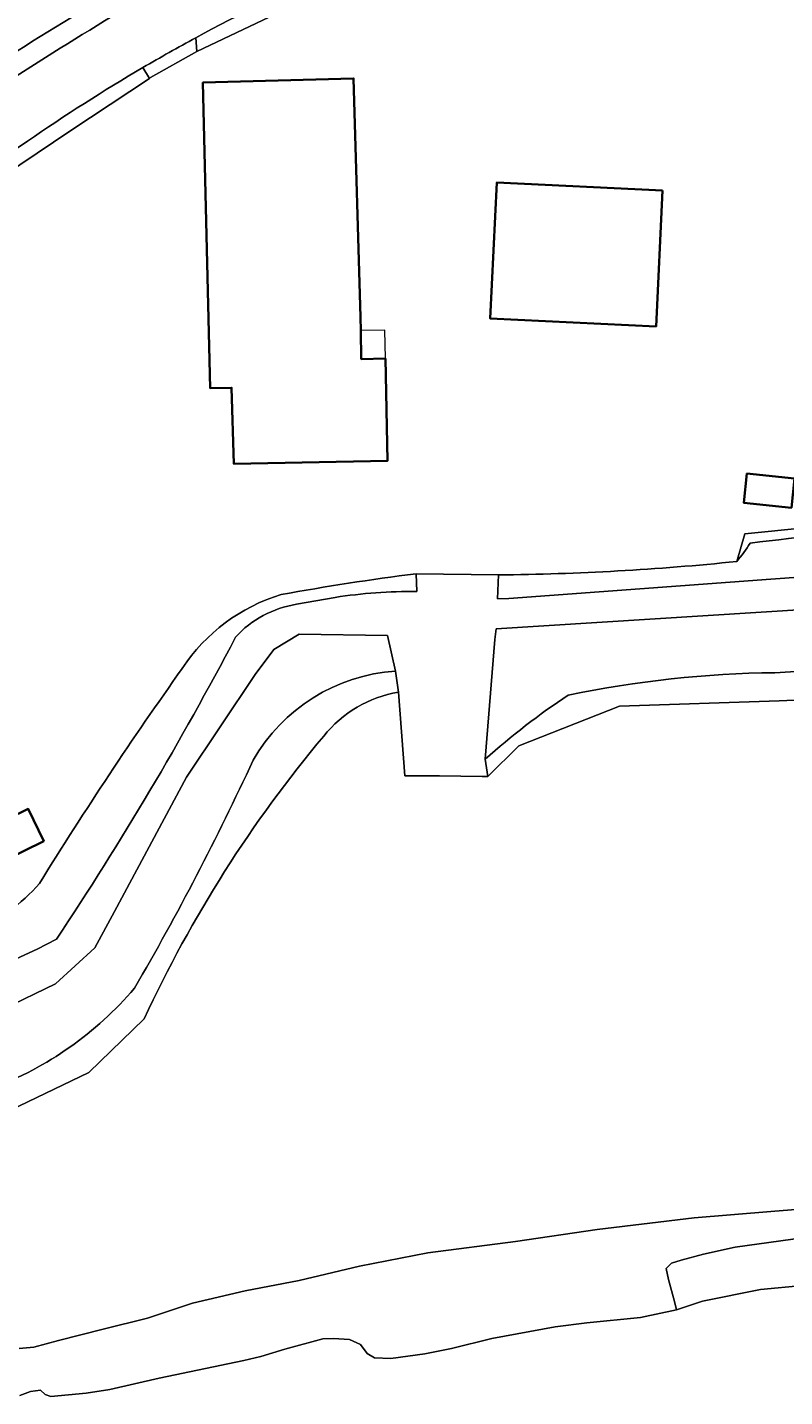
# Model space of a CAD drawing. Header units: metres. Extents: x 200176 to 205485, y 394066 to 399855.
# Tile 154 of 230: x 204219 to 204292, y 395743 to 395875. Entities that reach past the tile are written whole.
import ezdxf
from ezdxf.enums import TextEntityAlignment as Align

# ---------------------------------------------------------------- set-up
doc = ezdxf.new("R2010")
doc.units = ezdxf.units.M
for name, color, linetype, lineweight in [('B-WE-GR-GRAS-GV', 60, 'Continuous', 13), ('B-WE-GR-GROENVOORZIENING-GV', 80, 'Continuous', 18), ('B-WE-GW-TALUD_KRUIN-G', 90, 'Continuous', 18), ('B-WE-IE-TERREINAFSCHEIDING_KUNSTMATIG_HEKWERK-G', 20, 'IE-TERREINAFSCHEIDING-KUNSTMATIG', 18), ('B-WE-OG-BEBOUWING-GV', 7, 'Continuous', 35), ('B-WE-OG-BEBOUWING-T18', 10, 'Continuous', 18), ('B-WE-OG-BEBOUWING_LUIFEL-GV', 7, 'Continuous', 18), ('B-WE-OG-BEBOUWING_SCHUUR-GV', 7, 'Continuous', 35), ('B-WE-OG-TERREIN_CULTUURSCHEIDING-GV', 7, 'Continuous', 18), ('B-WE-OG-TERREIN_ERF-GV', 7, 'Continuous', 18), ('B-WE-OG-WATER-GV', 130, 'Continuous', 18), ('B-WE-OG-WEG-GV', 7, 'Continuous', 18), ('B-WE-VH-GOOT-G', 170, 'Continuous', 18), ('B-WE-VH-VERHARDING_ASFALT-GV', 252, 'Continuous', 18), ('B-WE-VH-VERHARDING_BETONSTRAATSTEEN-GV', 252, 'Continuous', 18), ('B-WE-VH-VERHARDING_OPEN-GV', 252, 'Continuous', 18), ('B-WE-VH-VERHARDING_TEGEL-GV', 252, 'Continuous', 18)]:
    doc.layers.add(name, color=color, linetype=linetype, lineweight=lineweight)
doc.styles.add('NLCS-ISO-M20-T18', font='NLCS-ISO.ttf', dxfattribs={"height": 0.036})
doc.linetypes.add('IE-TERREINAFSCHEIDING-KUNSTMATIG', pattern='A,4,[82,NLCS.shx,S=0.75,R=90,X=0,Y=0],4,-2', length=10)

msp = doc.modelspace()

# ---------------------------------------------------------------- linework, layer by layer
at = {"layer": 'B-WE-GR-GRAS-GV', "flags": 128}
for points in [[(204377.128, 395830.295), (204377.11, 395830.292), (204357.883, 395827.536), (204357.825, 395827.531), (204326.525, 395824.804), (204290.958, 395822.215), (204265.731, 395820.379), (204264.661, 395820.337), (204264.758, 395822.641), (204256.811, 395822.754), (204256.886, 395821.043)], [(204259.084, 395803.264), (204263.187, 395803.231), (204263.726, 395803.231), (204263.477, 395804.875), (204264.395, 395816.418), (204264.538, 395817.437), (204324.713, 395821.234), (204358.491, 395823.931), (204358.553, 395823.936), (204377.736, 395826.917), (204377.753, 395826.92)], [(204249.02, 395820.471), (204245.301, 395819.802)], [(204324.713, 395821.234), (204264.538, 395817.437), (204264.395, 395816.418), (204263.477, 395804.875)], [(204159.292, 395799.691), (204161.669, 395795.859), (204174.244, 395777.204), (204175.985, 395775.024), (204178.171, 395773.468), (204180.553, 395772.077), (204183.947, 395771.059), (204188.139, 395771.122), (204198.432, 395773.951), (204211.986, 395778.36), (204222.096, 395783.236), (204225.905, 395786.71), (204227.775, 395790.202), (204234.715, 395803.165), (204241.338, 395813.039), (204243.138, 395815.451), (204245.574, 395816.937), (204254.072, 395816.812), (204254.828, 395813.363), (204255.116, 395811.351), (204255.743, 395803.264), (204259.084, 395803.264)], [(204254.828, 395813.363), (204254.072, 395816.812), (204245.574, 395816.937), (204243.138, 395815.451), (204241.338, 395813.039), (204234.715, 395803.165), (204227.775, 395790.202), (204225.905, 395786.71), (204222.096, 395783.236), (204211.986, 395778.36), (204198.432, 395773.951), (204188.139, 395771.122)], [(204314.336, 395811.495), (204291.778, 395810.512), (204276.383, 395809.976), (204266.698, 395806.154), (204263.726, 395803.231), (204263.187, 395803.231), (204259.084, 395803.264), (204255.743, 395803.264), (204255.116, 395811.351)], [(204222.204, 395787.54), (204220.346, 395786.597), (204204.124, 395779.138), (204185.519, 395773.772), (204182.67, 395774.497), (204179.84, 395775.86), (204176.988, 395778.584), (204174.29, 395782.459), (204171.812, 395786.017), (204164.207, 395797.458), (204159.73, 395804.561)], [(204230.638, 395779.867), (204225.312, 395774.691), (204216.073, 395770.272)], [(204218.604, 395748.105), (204220.03, 395748.226), (204222.393, 395748.866), (204226.685, 395749.968), (204230.952, 395751.046), (204235.282, 395752.491), (204240.371, 395753.654), (204245.559, 395754.668), (204251.375, 395756.028), (204257.954, 395757.336), (204266.379, 395758.427), (204274.259, 395759.584), (204283.592, 395760.706), (204290.976, 395761.319), (204295.733, 395761.69)]]:
    msp.add_lwpolyline(points, dxfattribs=at)
at = {"layer": 'B-WE-GR-GRAS-GV'}
for points in [[(204256.886, 395821.043, 0.0392074), (204249.02, 395820.471)], [(204245.301, 395819.802, 0.1738651), (204239.432, 395816.624)], [(204239.432, 395816.624, -0.025904), (204222.204, 395787.54)], [(204291.358, 395813.218, 0.0073486), (204338.966, 395816.502)], [(204241.131, 395804.785, -0.2521942), (204254.828, 395813.363)], [(204271.469, 395811.053, -0.0482425), (204291.358, 395813.218)], [(204255.116, 395811.351, 0.1826598), (204247.921, 395807.107)], [(204263.477, 395804.875, -0.0377854), (204271.469, 395811.053)], [(204247.921, 395807.107, 0.0656769), (204230.638, 395779.867)], [(204229.719, 395782.816, 0.0229664), (204241.131, 395804.785)], [(204216.026, 395773.157, 0.124165), (204229.719, 395782.816)]]:
    msp.add_lwpolyline(points, format="xyb", dxfattribs=at)
at = {"layer": 'B-WE-GR-GROENVOORZIENING-GV', "flags": 128}
for points in [[(204264.758, 395822.641), (204264.661, 395820.337), (204265.731, 395820.379), (204290.958, 395822.215), (204326.525, 395824.804), (204357.825, 395827.531), (204357.883, 395827.536), (204377.11, 395830.292), (204377.128, 395830.295)], [(204256.886, 395821.043), (204256.811, 395822.754)], [(204245.301, 395819.802), (204249.02, 395820.471)], [(204159.73, 395804.561), (204164.207, 395797.458), (204171.812, 395786.017), (204174.29, 395782.459), (204176.988, 395778.584), (204179.84, 395775.86), (204182.67, 395774.497), (204185.519, 395773.772), (204204.124, 395779.138), (204220.346, 395786.597), (204222.204, 395787.54)]]:
    msp.add_lwpolyline(points, dxfattribs=at)
at = {"layer": 'B-WE-GR-GROENVOORZIENING-GV'}
for points in [[(204318.397, 395828.949, 0.0028097), (204288.979, 395825.704)], [(204288.979, 395825.704, -0.0326643), (204287.677, 395823.928)], [(204287.677, 395823.928, -0.0235047), (204264.758, 395822.641)], [(204256.811, 395822.754, 0.0132008), (204243.824, 395820.738)], [(204243.824, 395820.738, 0.1753601), (204234.314, 395813.634)], [(204249.02, 395820.471, -0.0392074), (204256.886, 395821.043)], [(204239.432, 395816.624, -0.1738651), (204245.301, 395819.802)], [(204222.204, 395787.54, 0.025904), (204239.432, 395816.624)], [(204234.314, 395813.634, 0.0160039), (204220.563, 395792.913)], [(204220.563, 395792.913, -0.1348217), (204214.137, 395788.527)]]:
    msp.add_lwpolyline(points, format="xyb", dxfattribs=at)
at = {"layer": 'B-WE-GW-TALUD_KRUIN-G', "flags": 128}
for points in [[(204264.661, 395820.337), (204265.731, 395820.379), (204290.958, 395822.215), (204326.525, 395824.804), (204357.825, 395827.531), (204357.883, 395827.536), (204377.11, 395830.292), (204377.128, 395830.295)], [(204377.753, 395826.92), (204377.736, 395826.917), (204358.553, 395823.936), (204358.491, 395823.931), (204324.713, 395821.234), (204264.538, 395817.437), (204264.395, 395816.418), (204263.477, 395804.875)], [(204256.886, 395821.043), (204256.811, 395822.754)], [(204245.301, 395819.802), (204249.02, 395820.471)], [(204254.828, 395813.363), (204254.072, 395816.812), (204245.574, 395816.937), (204243.138, 395815.451), (204241.338, 395813.039), (204234.715, 395803.165), (204227.775, 395790.202), (204225.905, 395786.71), (204222.096, 395783.236), (204211.986, 395778.36), (204198.432, 395773.951), (204188.139, 395771.122), (204183.947, 395771.059), (204180.553, 395772.077), (204178.171, 395773.468), (204175.985, 395775.024), (204174.244, 395777.204), (204161.669, 395795.859), (204159.292, 395799.691)], [(204159.73, 395804.561), (204164.207, 395797.458), (204171.812, 395786.017), (204174.29, 395782.459), (204176.988, 395778.584), (204179.84, 395775.86), (204182.67, 395774.497), (204185.519, 395773.772), (204204.124, 395779.138), (204220.346, 395786.597), (204222.204, 395787.54)]]:
    msp.add_lwpolyline(points, dxfattribs=at)
at = {"layer": 'B-WE-GW-TALUD_KRUIN-G'}
for points in [[(204249.02, 395820.471, -0.0392074), (204256.886, 395821.043)], [(204239.432, 395816.624, -0.1738651), (204245.301, 395819.802)], [(204222.204, 395787.54, 0.025904), (204239.432, 395816.624)]]:
    msp.add_lwpolyline(points, format="xyb", dxfattribs=at)
at = {"layer": 'B-WE-IE-TERREINAFSCHEIDING_KUNSTMATIG_HEKWERK-G', "flags": 128}
for points in [[(204231.144, 395870.472), (204231.267, 395870.554), (204235.712, 395873.072)], [(204223.598, 395865.437), (204231.144, 395870.472)], [(204223.598, 395865.437), (204208.823, 395855.541)], [(204317.818, 395829.559), (204288.447, 395826.596)], [(204287.677, 395823.928), (204288.447, 395826.596)], [(204291.778, 395810.512), (204314.336, 395811.495)], [(204266.698, 395806.154), (204276.383, 395809.976)], [(204276.383, 395809.976), (204291.778, 395810.512)], [(204263.726, 395803.231), (204266.698, 395806.154)], [(204259.084, 395803.264), (204263.187, 395803.231)], [(204263.187, 395803.231), (204263.726, 395803.231)], [(204230.638, 395779.867), (204225.312, 395774.691), (204216.073, 395770.272)]]:
    msp.add_lwpolyline(points, dxfattribs=at)
at = {"layer": 'B-WE-IE-TERREINAFSCHEIDING_KUNSTMATIG_HEKWERK-G'}
for points in [[(204255.116, 395811.351, 0.1826598), (204247.921, 395807.107)], [(204230.638, 395779.867, -0.0656769), (204247.921, 395807.107)]]:
    msp.add_lwpolyline(points, format="xyb", dxfattribs=at)
at = {"layer": 'B-WE-OG-BEBOUWING-GV', "flags": 128}
for points in [[(204253.877, 395843.473), (204251.542, 395843.428), (204251.489, 395846.167), (204251.464, 395847.459), (204250.801, 395870.459), (204236.298, 395870.069), (204236.999, 395840.619), (204239.063, 395840.674), (204239.258, 395833.349), (204254.067, 395833.633)], [(204293.236, 395831.929), (204288.656, 395832.402), (204288.368, 395829.579), (204292.948, 395829.108)], [(204220.995, 395796.971), (204219.477, 395800.099), (204215.732, 395798.282), (204217.25, 395795.154)]]:
    msp.add_lwpolyline(points, close=True, dxfattribs=at)
at = {"layer": 'B-WE-OG-BEBOUWING_LUIFEL-GV', "flags": 128}
msp.add_lwpolyline([(204251.489, 395846.167), (204251.542, 395843.428), (204253.877, 395843.473), (204253.824, 395846.212)], close=True, dxfattribs=at)
at = {"layer": 'B-WE-OG-BEBOUWING_SCHUUR-GV', "flags": 128}
msp.add_lwpolyline([(204280.534, 395859.671), (204264.58, 395860.426), (204263.96, 395847.324), (204279.914, 395846.569)], close=True, dxfattribs=at)
at = {"layer": 'B-WE-OG-TERREIN_CULTUURSCHEIDING-GV'}
for points in [[(204209.095, 395866.846, -0.0299978), (204232.627, 395881.465)], [(204288.979, 395825.704, -0.0028097), (204318.397, 395828.949)], [(204287.677, 395823.928, 0.0326643), (204288.979, 395825.704)], [(204338.966, 395816.502, -0.0073486), (204291.358, 395813.218)], [(204254.828, 395813.363, 0.2521942), (204241.131, 395804.785)], [(204291.358, 395813.218, 0.0482425), (204271.469, 395811.053)], [(204247.921, 395807.107, -0.1826598), (204255.116, 395811.351)], [(204271.469, 395811.053, 0.0377854), (204263.477, 395804.875)], [(204230.638, 395779.867, -0.0656769), (204247.921, 395807.107)], [(204241.131, 395804.785, -0.0229664), (204229.719, 395782.816)], [(204229.719, 395782.816, -0.124165), (204216.026, 395773.157)]]:
    msp.add_lwpolyline(points, format="xyb", dxfattribs=at)
at = {"layer": 'B-WE-OG-TERREIN_CULTUURSCHEIDING-GV', "flags": 128}
for points in [[(204266.698, 395806.154), (204276.383, 395809.976), (204291.778, 395810.512), (204314.336, 395811.495), (204319.101, 395811.702), (204332.635, 395812.98), (204357.902, 395815.367), (204371.48, 395817.093), (204379.186, 395818.891), (204386.653, 395822.344), (204389.766, 395824.893), (204392.498, 395827.846), (204394.974, 395831.378), (204396.829, 395834.951), (204398.957, 395838.369), (204400.252, 395840.449), (204400.203, 395847.338), (204399.885, 395859.916), (204398.3, 395843.936)], [(204317.818, 395829.559), (204288.447, 395826.596), (204287.677, 395823.928)], [(204255.116, 395811.351), (204254.828, 395813.363)], [(204263.477, 395804.875), (204263.726, 395803.231), (204266.698, 395806.154)], [(204138.038, 395783.965), (204142.289, 395786.732), (204145.632, 395788.693), (204150.243, 395789.961), (204153.658, 395787.665), (204163.034, 395773.536), (204166.885, 395769.064), (204170.613, 395766.002), (204174.722, 395763.472), (204179.345, 395762.091), (204183.719, 395762.18), (204197.565, 395765.086), (204216.073, 395770.272), (204225.312, 395774.691), (204230.638, 395779.867)]]:
    msp.add_lwpolyline(points, dxfattribs=at)
at = {"layer": 'B-WE-OG-TERREIN_ERF-GV', "flags": 128}
for points in [[(204245.231, 395877.585), (204235.712, 395873.072), (204231.267, 395870.554), (204231.144, 395870.472), (204223.598, 395865.437), (204208.823, 395855.541), (204200.721, 395850.113), (204195.16, 395846.341), (204194.824, 395846.824), (204190.771, 395843.787), (204191.059, 395843.323), (204188.373, 395841.367), (204187.504, 395842.256), (204179.535, 395836.4), (204165.047, 395825.086), (204164.592, 395825.669), (204159.601, 395821.67)], [(204287.677, 395823.928), (204288.447, 395826.596), (204317.818, 395829.559), (204320.139, 395829.202), (204321.912, 395828.976), (204324.806, 395828.883), (204348.116, 395830.299), (204356.963, 395831.186), (204366.574, 395832.957), (204376.168, 395835.486)], [(204256.811, 395822.754), (204264.758, 395822.641)]]:
    msp.add_lwpolyline(points, dxfattribs=at)
for points in [[(204236.999, 395840.619), (204236.298, 395870.069), (204250.801, 395870.459), (204251.464, 395847.459), (204251.489, 395846.167), (204251.542, 395843.428), (204253.877, 395843.473), (204254.067, 395833.633), (204239.258, 395833.349), (204239.063, 395840.674)], [(204293.236, 395831.929), (204292.948, 395829.108), (204288.368, 395829.579), (204288.656, 395832.402)], [(204220.995, 395796.971), (204217.25, 395795.154), (204215.732, 395798.282), (204219.477, 395800.099)]]:
    msp.add_lwpolyline(points, close=True, dxfattribs=at)
at = {"layer": 'B-WE-OG-TERREIN_ERF-GV'}
for points in [[(204264.758, 395822.641, 0.0235047), (204287.677, 395823.928)], [(204243.824, 395820.738, -0.0132008), (204256.811, 395822.754)], [(204234.314, 395813.634, -0.1753601), (204243.824, 395820.738)], [(204220.563, 395792.913, -0.0160039), (204234.314, 395813.634)], [(204214.137, 395788.527, 0.1348217), (204220.563, 395792.913)]]:
    msp.add_lwpolyline(points, format="xyb", dxfattribs=at)
at = {"layer": 'B-WE-OG-WATER-GV', "flags": 128}
msp.add_lwpolyline([(204294.04, 395754.17), (204289.976, 395753.782), (204284.378, 395752.674), (204281.88, 395751.835), (204278.418, 395751.101), (204273.251, 395750.577), (204270.22, 395750.204), (204264.123, 395749.062), (204260.212, 395748.106), (204257.646, 395747.594), (204254.373, 395747.135), (204252.824, 395747.224), (204252.102, 395747.639), (204251.466, 395748.484), (204250.4, 395748.968), (204248.86, 395749.067), (204247.847, 395749.027), (204244.17, 395748.033), (204241.887, 395747.328), (204240.223, 395746.946), (204232.101, 395745.245), (204227.353, 395744.173), (204225.062, 395743.796), (204221.652, 395743.476), (204221.113, 395743.664), (204220.654, 395744.112), (204219.697, 395743.984), (204218.661, 395743.597)], dxfattribs=at)
at = {"layer": 'B-WE-OG-WEG-GV'}
for points in [[(204248.515, 395880.72, 0.0204395), (204235.614, 395874.383)], [(204230.529, 395871.512, 0.0187634), (204219.403, 395864.411)]]:
    msp.add_lwpolyline(points, format="xyb", dxfattribs=at)
at = {"layer": 'B-WE-OG-WEG-GV', "flags": 128}
for points in [[(204235.614, 395874.383), (204235.712, 395873.072), (204245.231, 395877.585), (204251.119, 395879.867), (204250.425, 395880.462)], [(204200.142, 395851.308), (204200.721, 395850.113), (204208.823, 395855.541), (204223.598, 395865.437), (204231.144, 395870.472), (204230.529, 395871.512)], [(204219.403, 395864.411), (204206.668, 395855.884), (204200.142, 395851.308)]]:
    msp.add_lwpolyline(points, dxfattribs=at)
at = {"layer": 'B-WE-VH-GOOT-G'}
for points in [[(204248.515, 395880.72, 0.0204395), (204235.614, 395874.383)], [(204235.614, 395874.383, 0.0083487), (204230.529, 395871.512)], [(204230.529, 395871.512, 0.0187634), (204219.403, 395864.411)]]:
    msp.add_lwpolyline(points, format="xyb", dxfattribs=at)
at = {"layer": 'B-WE-VH-GOOT-G', "flags": 128}
msp.add_lwpolyline([(204219.403, 395864.411), (204206.668, 395855.884), (204200.142, 395851.308)], dxfattribs=at)
at = {"layer": 'B-WE-VH-VERHARDING_ASFALT-GV'}
for points in [[(204235.614, 395874.383, -0.0204395), (204248.515, 395880.72)], [(204230.42, 395878.143, 0.0206821), (204207.934, 395863.642)], [(204230.529, 395871.512, -0.0083487), (204235.614, 395874.383)], [(204219.403, 395864.411, -0.0187634), (204230.529, 395871.512)]]:
    msp.add_lwpolyline(points, format="xyb", dxfattribs=at)
at = {"layer": 'B-WE-VH-VERHARDING_ASFALT-GV', "flags": 128}
msp.add_lwpolyline([(204159.601, 395821.67), (204164.592, 395825.669), (204165.047, 395825.086), (204179.535, 395836.4), (204187.504, 395842.256), (204188.332, 395842.865), (204190.405, 395844.377), (204194.12, 395847.085), (204200.142, 395851.308), (204206.668, 395855.884), (204219.403, 395864.411)], dxfattribs=at)
at = {"layer": 'B-WE-VH-VERHARDING_BETONSTRAATSTEEN-GV'}
msp.add_lwpolyline([(204235.614, 395874.383, 0.0083487), (204230.529, 395871.512)], format="xyb", dxfattribs=at)
at = {"layer": 'B-WE-VH-VERHARDING_BETONSTRAATSTEEN-GV', "flags": 128}
for points in [[(204235.712, 395873.072), (204235.614, 395874.383)], [(204230.529, 395871.512), (204231.144, 395870.472), (204231.267, 395870.554), (204235.712, 395873.072)]]:
    msp.add_lwpolyline(points, dxfattribs=at)
at = {"layer": 'B-WE-VH-VERHARDING_OPEN-GV', "flags": 128}
for points in [[(204295.733, 395761.69), (204290.976, 395761.319), (204283.592, 395760.706), (204274.259, 395759.584), (204266.379, 395758.427), (204257.954, 395757.336), (204251.375, 395756.028), (204245.559, 395754.668), (204240.371, 395753.654), (204235.282, 395752.491), (204230.952, 395751.046), (204226.685, 395749.968), (204222.393, 395748.866), (204220.03, 395748.226), (204218.604, 395748.105)], [(204218.661, 395743.597), (204219.697, 395743.984), (204220.654, 395744.112), (204221.113, 395743.664), (204221.652, 395743.476), (204225.062, 395743.796), (204227.353, 395744.173), (204232.101, 395745.245), (204240.223, 395746.946), (204241.887, 395747.328), (204244.17, 395748.033), (204247.847, 395749.027), (204248.86, 395749.067), (204250.4, 395748.968), (204251.466, 395748.484), (204252.102, 395747.639), (204252.824, 395747.224), (204254.373, 395747.135), (204257.646, 395747.594), (204260.212, 395748.106), (204264.123, 395749.062), (204270.22, 395750.204), (204273.251, 395750.577), (204278.418, 395751.101), (204281.88, 395751.835), (204281.684, 395752.631), (204281.1, 395754.772), (204280.874, 395755.805), (204281.396, 395756.323), (204282.339, 395756.621), (204284.479, 395757.205), (204287.533, 395757.868), (204295.155, 395758.922)], [(204295.155, 395758.922), (204287.533, 395757.868), (204284.479, 395757.205), (204282.339, 395756.621), (204281.396, 395756.323), (204280.874, 395755.805), (204281.1, 395754.772), (204281.684, 395752.631), (204281.88, 395751.835), (204284.378, 395752.674), (204289.976, 395753.782), (204294.04, 395754.17)]]:
    msp.add_lwpolyline(points, dxfattribs=at)
at = {"layer": 'B-WE-VH-VERHARDING_TEGEL-GV'}
for points in [[(204232.627, 395881.465, 0.0299978), (204209.095, 395866.846)], [(204207.934, 395863.642, -0.0206821), (204230.42, 395878.143)]]:
    msp.add_lwpolyline(points, format="xyb", dxfattribs=at)

# ---------------------------------------------------------------- texts
at = {"layer": 'B-WE-OG-BEBOUWING-T18', "style": 'NLCS-ISO-M20-T18'}
msp.add_text('3', height=0.036, rotation=1.5, dxfattribs=at).set_placement((204243.832, 395866.27), align=Align.MIDDLE)

doc.saveas('drawing.dxf')
